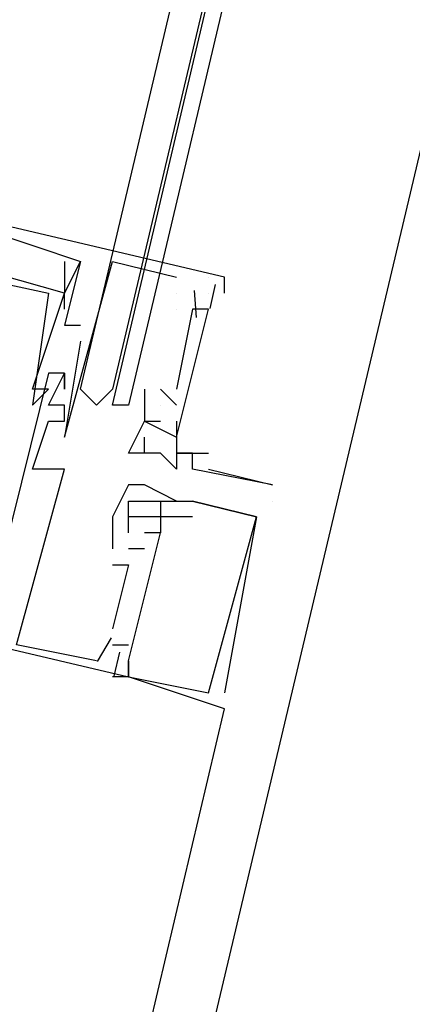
# Model space of a CAD drawing. Header units: feet. Extents: x -79 to 198, y -22 to 181.
# Tile 40 of 256: x 88.936 to 89.263, y 22.704 to 23.526. Entities that reach past the tile are written whole.
import ezdxf

# ---------------------------------------------------------------- set-up
doc = ezdxf.new("R2010")
doc.units = ezdxf.units.FT
doc.layers.add('A-LINEA', color=7, linetype='CONTINUOUS')

msp = doc.modelspace()

# ---------------------------------------------------------------- linework, layer by layer
at = {"layer": 'A-LINEA'}
for p, q in [((87.16, 14.5111), (90.12, 27.0044)), ((88.9733, 23.3244), (88.9733, 23.3244)), ((88.9733, 23.3244), (88.9733, 23.3244)), ((88.9733, 23.3244), (88.9733, 23.3244)), ((88.9733, 23.3244), (88.9733, 23.3244)), ((88.9733, 23.3244), (88.9733, 23.3244)), ((88.9733, 23.3244), (88.9733, 23.3244)), ((88.9867, 23.3244), (88.9867, 23.3244)), ((88.9867, 23.3244), (88.9867, 23.3244)), ((88.9867, 23.3244), (88.9867, 23.3244)), ((88.9867, 23.3244), (88.9867, 23.3244)), ((88.9867, 23.3244), (88.9867, 23.3244)), ((88.9867, 23.3244), (88.9867, 23.3244)), ((89.0133, 23.3244), (89.0133, 23.3244)), ((89.0133, 23.3244), (89.0133, 23.3244)), ((89.0133, 23.3244), (89.0133, 23.3244)), ((89.0667, 23.3111), (89.0667, 23.3111)), ((89.0667, 23.3111), (89.0667, 23.3111)), ((89.0667, 23.3111), (89.0667, 23.3111)), ((89.0933, 23.3111), (89.0933, 23.3111)), ((89.0933, 23.3111), (89.0933, 23.3111)), ((89.0933, 23.3111), (89.0933, 23.3111)), ((89.0933, 23.3111), (89.0933, 23.3111)), ((89.0933, 23.3111), (89.0933, 23.3111)), ((89.0933, 23.3111), (89.0933, 23.3111)), ((89.1067, 23.3111), (89.1067, 23.3111)), ((89.1067, 23.3111), (89.1067, 23.3111)), ((89.1067, 23.3111), (89.1067, 23.3111)), ((89.099, 23.3051), (89.0943, 23.285)), ((89.099, 23.3051), (89.0943, 23.285)), ((89.099, 23.3051), (89.0943, 23.285)), ((88.96, 23.2978), (88.96, 23.2978)), ((88.96, 23.2978), (88.96, 23.2978)), ((88.96, 23.2978), (88.96, 23.2978)), ((88.9733, 23.2978), (88.9733, 23.2978)), ((88.9733, 23.2978), (88.9733, 23.2978)), ((88.9733, 23.2978), (88.9733, 23.2978)), ((88.9733, 23.2978), (88.9733, 23.2978)), ((88.9733, 23.2978), (88.9733, 23.2978)), ((88.9733, 23.2978), (88.9733, 23.2978)), ((88.9733, 23.2978), (88.9733, 23.2978)), ((88.9733, 23.2978), (88.9733, 23.2978)), ((88.9733, 23.2978), (88.9733, 23.2978)), ((89.0667, 23.2978), (89.0667, 23.2978)), ((89.0667, 23.2978), (89.0667, 23.2978)), ((89.0667, 23.2978), (89.0667, 23.2978)), ((89.0667, 23.2978), (89.0667, 23.2978)), ((89.0667, 23.2978), (89.0667, 23.2978)), ((89.0667, 23.2978), (89.0667, 23.2978)), ((89.0813, 23.3002), (89.0829, 23.2776)), ((89.0813, 23.3002), (89.0829, 23.2776)), ((89.0813, 23.3002), (89.0829, 23.2776)), ((89.0933, 23.2978), (89.0933, 23.2978)), ((89.0933, 23.2978), (89.0933, 23.2978)), ((89.0933, 23.2978), (89.0933, 23.2978)), ((89.0933, 23.2978), (89.0933, 23.2978)), ((89.0933, 23.2978), (89.0933, 23.2978)), ((89.0933, 23.2978), (89.0933, 23.2978)), ((89.0933, 23.2978), (89.0933, 23.2978)), ((89.0933, 23.2978), (89.0933, 23.2978)), ((89.0933, 23.2978), (89.0933, 23.2978)), ((89.1067, 23.2978), (89.1067, 23.2978)), ((89.1067, 23.2978), (89.1067, 23.2978)), ((89.1067, 23.2978), (89.1067, 23.2978)), ((88.9733, 23.2844), (88.9733, 23.2844)), ((88.9733, 23.2844), (88.9733, 23.2844)), ((88.9733, 23.2844), (88.9733, 23.2844)), ((89.0667, 23.2844), (89.0667, 23.2844)), ((89.08, 23.2844), (89.0667, 23.2178)), ((89.0667, 23.2844), (89.0667, 23.2844)), ((89.08, 23.2844), (89.0667, 23.2178)), ((89.0667, 23.2844), (89.0667, 23.2844)), ((89.08, 23.2844), (89.0667, 23.2178)), ((89.08, 23.2844), (89.08, 23.2844)), ((89.08, 23.2844), (89.08, 23.2844)), ((89.08, 23.2844), (89.08, 23.2844)), ((89.08, 23.2844), (89.08, 23.2844)), ((89.08, 23.2844), (89.08, 23.2844)), ((89.08, 23.2844), (89.08, 23.2844)), ((89.0933, 23.2844), (89.0933, 23.2844)), ((89.0933, 23.2844), (89.0933, 23.2844)), ((89.0933, 23.2844), (89.0933, 23.2844)), ((89.0933, 23.2844), (89.0933, 23.2844)), ((89.0933, 23.2844), (89.0933, 23.2844)), ((89.0933, 23.2844), (89.0933, 23.2844)), ((88.9733, 23.2711), (88.9733, 23.2711)), ((88.9733, 23.2711), (88.9733, 23.2711)), ((88.9733, 23.2711), (88.9733, 23.2711)), ((88.9867, 23.2711), (88.9867, 23.2711)), ((88.9867, 23.2711), (88.9867, 23.2711)), ((88.9867, 23.2711), (88.9867, 23.2711)), ((88.9867, 23.2578), (88.9867, 23.2578)), ((88.9867, 23.2578), (88.9867, 23.2578)), ((88.9867, 23.2578), (88.9867, 23.2578)), ((88.96, 23.2311), (88.96, 23.2311)), ((88.96, 23.2311), (88.96, 23.2311)), ((88.96, 23.2311), (88.96, 23.2311)), ((88.9733, 23.2311), (88.9733, 23.2311)), ((88.9733, 23.2311), (88.9733, 23.2311)), ((88.9733, 23.2311), (88.9733, 23.2311)), ((88.9733, 23.2311), (88.9733, 23.2311)), ((88.9733, 23.2311), (88.9733, 23.2311)), ((88.9733, 23.2311), (88.9733, 23.2311)), ((88.9467, 23.2178), (88.9467, 23.2178)), ((88.9467, 23.2178), (88.9467, 23.2178)), ((88.9467, 23.2178), (88.9467, 23.2178)), ((88.96, 23.2178), (88.96, 23.2178)), ((88.96, 23.2178), (88.96, 23.2178)), ((88.96, 23.2178), (88.96, 23.2178)), ((88.9733, 23.2178), (88.9733, 23.2178)), ((88.9733, 23.2178), (88.9733, 23.2178)), ((88.9733, 23.2178), (88.9733, 23.2178)), ((89.04, 23.2178), (89.04, 23.2178)), ((89.04, 23.2178), (89.04, 23.2178)), ((89.04, 23.2178), (89.04, 23.2178)), ((89.0533, 23.2178), (89.0533, 23.2178)), ((89.0533, 23.2178), (89.0667, 23.2044)), ((89.0533, 23.2178), (89.0533, 23.2178)), ((89.0533, 23.2178), (89.0533, 23.2178)), ((89.0533, 23.2178), (89.0533, 23.2178)), ((89.0533, 23.2178), (89.0667, 23.2044)), ((89.0533, 23.2178), (89.0533, 23.2178)), ((89.0533, 23.2178), (89.0533, 23.2178)), ((89.0533, 23.2178), (89.0533, 23.2178)), ((89.0533, 23.2178), (89.0667, 23.2044)), ((89.0533, 23.2178), (89.0533, 23.2178)), ((89.0533, 23.2178), (89.0533, 23.2178)), ((89.0667, 23.2178), (89.0667, 23.2178)), ((89.0667, 23.2178), (89.0667, 23.2178)), ((89.0667, 23.2178), (89.0667, 23.2178)), ((88.9467, 23.2044), (88.9467, 23.2044)), ((88.9467, 23.2044), (88.9467, 23.2044)), ((88.9467, 23.2044), (88.9467, 23.2044)), ((88.96, 23.2044), (88.96, 23.2044)), ((88.96, 23.2044), (88.96, 23.2044)), ((88.96, 23.2044), (88.96, 23.2044)), ((88.9733, 23.2044), (88.9733, 23.2044)), ((88.9733, 23.2044), (88.9733, 23.2044)), ((88.9733, 23.2044), (88.9733, 23.2044)), ((89.0533, 23.2044), (89.0533, 23.2044)), ((89.0533, 23.2044), (89.0533, 23.2044)), ((89.0533, 23.2044), (89.0533, 23.2044)), ((89.0533, 23.2044), (89.0533, 23.2044)), ((89.0533, 23.2044), (89.0533, 23.2044)), ((89.0533, 23.2044), (89.0533, 23.2044)), ((89.0667, 23.2044), (89.0667, 23.2044)), ((89.0667, 23.2044), (89.0667, 23.2044)), ((89.0667, 23.2044), (89.0667, 23.2044)), ((88.96, 23.1911), (88.96, 23.1911)), ((88.96, 23.1911), (88.96, 23.1911)), ((88.96, 23.1911), (88.96, 23.1911)), ((88.9733, 23.1911), (88.9733, 23.1911)), ((88.9733, 23.1911), (88.9733, 23.1911)), ((88.9733, 23.1911), (88.9733, 23.1911)), ((89.04, 23.1911), (89.04, 23.1911)), ((89.04, 23.1911), (89.04, 23.1911)), ((89.04, 23.1911), (89.04, 23.1911)), ((89.04, 23.1911), (89.04, 23.1911)), ((89.04, 23.1911), (89.04, 23.1911)), ((89.0533, 23.1911), (89.0533, 23.1911)), ((89.0533, 23.1911), (89.0533, 23.1911)), ((89.0533, 23.1911), (89.0533, 23.1911)), ((89.0533, 23.1911), (89.0533, 23.1911)), ((89.0533, 23.1911), (89.0533, 23.1911)), ((89.0667, 23.1911), (89.0667, 23.1911)), ((89.0667, 23.1911), (89.0667, 23.1911)), ((89.0667, 23.1911), (89.0667, 23.1911)), ((89.0667, 23.1911), (89.0667, 23.1911)), ((89.0667, 23.1911), (89.0667, 23.1911)), ((89.0667, 23.1911), (89.0667, 23.1911)), ((89.0667, 23.1911), (89.0667, 23.1911)), ((88.9733, 23.1778), (88.9733, 23.1778)), ((88.9733, 23.1778), (88.9733, 23.1778)), ((88.9733, 23.1778), (88.9733, 23.1778)), ((89.04, 23.1778), (89.04, 23.1778)), ((89.0667, 23.1778), (89.0667, 23.1778)), ((89.0667, 23.1778), (89.0667, 23.1778)), ((89.0667, 23.1778), (89.0667, 23.1778)), ((89.0667, 23.1778), (89.0667, 23.1778)), ((89.0667, 23.1778), (89.0667, 23.1778)), ((89.0267, 23.1644), (89.0267, 23.1644)), ((89.04, 23.1644), (89.04, 23.1644)), ((89.04, 23.1644), (89.04, 23.1644)), ((89.0533, 23.1644), (89.0533, 23.1644)), ((89.0533, 23.1644), (89.0533, 23.1644)), ((89.0667, 23.1644), (89.0667, 23.1644)), ((89.0667, 23.1644), (89.0667, 23.1644)), ((89.0667, 23.1644), (89.0667, 23.1644)), ((89.08, 23.1644), (89.08, 23.1644)), ((89.0933, 23.1644), (89.0933, 23.1644)), ((89.0933, 23.1644), (89.0933, 23.1644)), ((88.9467, 23.1511), (88.9467, 23.1511)), ((88.9467, 23.1511), (88.9467, 23.1511)), ((88.9467, 23.1511), (88.9467, 23.1511)), ((88.96, 23.1511), (88.96, 23.1511)), ((88.96, 23.1511), (88.96, 23.1511)), ((88.96, 23.1511), (88.96, 23.1511)), ((88.9733, 23.1511), (88.9733, 23.1511)), ((88.9733, 23.1511), (88.9733, 23.1511)), ((88.9733, 23.1511), (88.9733, 23.1511)), ((89.0667, 23.1511), (89.0667, 23.1511)), ((89.08, 23.1511), (89.08, 23.1511)), ((89.0933, 23.1511), (89.0933, 23.1511)), ((89.0267, 23.1378), (89.0267, 23.1378)), ((89.0267, 23.1378), (89.0267, 23.1378)), ((89.0267, 23.1378), (89.0267, 23.1378)), ((89.04, 23.1378), (89.04, 23.1378)), ((89.04, 23.1378), (89.04, 23.1378)), ((89.04, 23.1378), (89.04, 23.1378)), ((89.1467, 23.1378), (89.1467, 23.1378)), ((89.0267, 23.1244), (89.0267, 23.1244)), ((89.0267, 23.1244), (89.0267, 23.1244)), ((89.0267, 23.1244), (89.0267, 23.1244)), ((89.0533, 23.1244), (89.0533, 23.1244)), ((89.0533, 23.1244), (89.0533, 23.1244)), ((89.0533, 23.1244), (89.0533, 23.1244)), ((89.0533, 23.1244), (89.0533, 23.1244)), ((89.0533, 23.1244), (89.0533, 23.1244)), ((89.0533, 23.1244), (89.0533, 23.1244)), ((89.0667, 23.1244), (89.0667, 23.1244)), ((89.0667, 23.1244), (89.0667, 23.1244)), ((89.0667, 23.1244), (89.0667, 23.1244)), ((89.0667, 23.1244), (89.0667, 23.1244)), ((89.0667, 23.1244), (89.0667, 23.1244)), ((89.0667, 23.1244), (89.0667, 23.1244)), ((89.0667, 23.1244), (89.0667, 23.1244)), ((89.0667, 23.1244), (89.0667, 23.1244)), ((89.0667, 23.1244), (89.0667, 23.1244)), ((89.08, 23.1244), (89.08, 23.1244)), ((89.08, 23.1244), (89.08, 23.1244)), ((89.08, 23.1244), (89.08, 23.1244)), ((89.08, 23.1244), (89.08, 23.1244)), ((89.08, 23.1244), (89.08, 23.1244)), ((89.08, 23.1244), (89.08, 23.1244)), ((89.08, 23.1244), (89.08, 23.1244)), ((89.08, 23.1244), (89.08, 23.1244)), ((89.08, 23.1244), (89.08, 23.1244)), ((89.1467, 23.1244), (89.1467, 23.1244)), ((89.0133, 23.1111), (89.0133, 23.0844)), ((89.0133, 23.1111), (89.0133, 23.1111)), ((89.0133, 23.1111), (89.0133, 23.1111)), ((89.0133, 23.1111), (89.0133, 23.0844)), ((89.0133, 23.1111), (89.0133, 23.1111)), ((89.0133, 23.1111), (89.0133, 23.1111)), ((89.0133, 23.1111), (89.0133, 23.0844)), ((89.0133, 23.1111), (89.0133, 23.1111)), ((89.0133, 23.1111), (89.0133, 23.1111)), ((89.0267, 23.0978), (89.0267, 23.1111)), ((89.0267, 23.1111), (89.0267, 23.1111)), ((89.0267, 23.1111), (89.0267, 23.1111)), ((89.0267, 23.1111), (89.0267, 23.1111)), ((89.0267, 23.0978), (89.0267, 23.1111)), ((89.0267, 23.1111), (89.0267, 23.1111)), ((89.0267, 23.1111), (89.0267, 23.1111)), ((89.0267, 23.1111), (89.0267, 23.1111)), ((89.0267, 23.0978), (89.0267, 23.1111)), ((89.0267, 23.1111), (89.0267, 23.1111)), ((89.0267, 23.1111), (89.0267, 23.1111)), ((89.0267, 23.1111), (89.0267, 23.1111)), ((89.04, 23.1111), (89.04, 23.1111)), ((89.04, 23.1111), (89.04, 23.1111)), ((89.04, 23.1111), (89.04, 23.1111)), ((89.0533, 23.1111), (89.0533, 23.1111)), ((89.0533, 23.1111), (89.0533, 23.1111)), ((89.0533, 23.1111), (89.0533, 23.1111)), ((89.08, 23.1111), (89.08, 23.1111)), ((89.08, 23.1111), (89.08, 23.1111)), ((89.08, 23.1111), (89.08, 23.1111)), ((89.1333, 23.1111), (89.1333, 23.1111)), ((89.1333, 23.1111), (89.1333, 23.1111)), ((89.1333, 23.1111), (89.1333, 23.1111)), ((89.1333, 23.1111), (89.1333, 23.1111)), ((89.1333, 23.1111), (89.1333, 23.1111)), ((89.1333, 23.1111), (89.1333, 23.1111)), ((89.0267, 23.0978), (89.0267, 23.0978)), ((89.0267, 23.0978), (89.0267, 23.0978)), ((89.0267, 23.0978), (89.0267, 23.0978)), ((89.04, 23.0978), (89.04, 23.0978)), ((89.04, 23.0978), (89.04, 23.0978)), ((89.04, 23.0978), (89.04, 23.0978)), ((89.04, 23.0978), (89.04, 23.0978)), ((89.04, 23.0978), (89.04, 23.0978)), ((89.04, 23.0978), (89.04, 23.0978)), ((89.0533, 23.0978), (89.0533, 23.0978)), ((89.0533, 23.0978), (89.0533, 23.0978)), ((89.0533, 23.0978), (89.0533, 23.0978)), ((89.0533, 23.0978), (89.0533, 23.0978)), ((89.0533, 23.0978), (89.0533, 23.0978)), ((89.0533, 23.0978), (89.0533, 23.0978)), ((89.0133, 23.0844), (89.0133, 23.0844)), ((89.0133, 23.0844), (89.0133, 23.0844)), ((89.0133, 23.0844), (89.0133, 23.0844)), ((89.04, 23.0844), (89.0267, 23.0844)), ((89.0267, 23.0844), (89.0267, 23.0844)), ((89.04, 23.0844), (89.0267, 23.0844)), ((89.0267, 23.0844), (89.0267, 23.0844)), ((89.04, 23.0844), (89.0267, 23.0844)), ((89.0267, 23.0844), (89.0267, 23.0844)), ((89.04, 23.0844), (89.04, 23.0844)), ((89.04, 23.0844), (89.04, 23.0844)), ((89.04, 23.0844), (89.04, 23.0844)), ((89.0133, 23.0711), (89.0133, 23.0711)), ((89.0133, 23.0711), (89.0133, 23.0711)), ((89.0133, 23.0711), (89.0133, 23.0711)), ((89.0267, 23.0711), (89.0267, 23.0711)), ((89.0267, 23.0711), (89.0267, 23.0711)), ((89.0267, 23.0711), (89.0267, 23.0711)), ((89.0133, 23.0178), (89.0133, 23.0178)), ((89.0133, 23.0178), (89.0133, 23.0178)), ((89.0133, 23.0178), (89.0133, 23.0178)), ((89.0121, 23.0102), (89.0006, 22.9906)), ((89.0121, 23.0102), (89.0006, 22.9906)), ((89.0121, 23.0102), (89.0006, 22.9906)), ((89.0133, 23.0044), (89.0267, 23.0044)), ((89.0133, 23.0044), (89.0133, 23.0044)), ((89.0133, 23.0044), (89.0133, 23.0044)), ((89.0133, 23.0044), (89.0267, 23.0044)), ((89.0133, 23.0044), (89.0133, 23.0044)), ((89.0133, 23.0044), (89.0133, 23.0044)), ((89.0133, 23.0044), (89.0267, 23.0044)), ((89.0133, 23.0044), (89.0133, 23.0044)), ((89.0133, 23.0044), (89.0133, 23.0044)), ((89.019, 22.9984), (89.0143, 22.9784)), ((89.019, 22.9984), (89.0143, 22.9784)), ((89.019, 22.9984), (89.0143, 22.9784)), ((89.0267, 23.0044), (89.0267, 23.0044)), ((89.0267, 23.0044), (89.0267, 23.0044)), ((89.0267, 23.0044), (89.0267, 23.0044)), ((89, 22.9911), (89, 22.9911)), ((89, 22.9911), (89, 22.9911)), ((89, 22.9911), (89, 22.9911)), ((89.0267, 22.9911), (89.0267, 22.9911)), ((89.0267, 22.9911), (89.0267, 22.9911)), ((89.0267, 22.9911), (89.0267, 22.9911)), ((89.0267, 22.9911), (89.0267, 22.9911)), ((89.0267, 22.9911), (89.0267, 22.9911)), ((89.0267, 22.9911), (89.0267, 22.9911)), ((89.0267, 22.9911), (89.0267, 22.9911)), ((89.0267, 22.9911), (89.0267, 22.9911)), ((89.0267, 22.9911), (89.0267, 22.9911)), ((89.0267, 22.9911), (89.0267, 22.9911)), ((89.0267, 22.9911), (89.0267, 22.9911)), ((89.0267, 22.9911), (89.0267, 22.9911)), ((89.0267, 22.9778), (89.0133, 22.9778)), ((89.0133, 22.9778), (89.0133, 22.9778)), ((89.0267, 22.9778), (89.0133, 22.9778)), ((89.0133, 22.9778), (89.0133, 22.9778)), ((89.0267, 22.9778), (89.0133, 22.9778)), ((89.0133, 22.9778), (89.0133, 22.9778)), ((89.0267, 22.9778), (89.0267, 22.9778)), ((89.0267, 22.9778), (89.0267, 22.9778)), ((89.0267, 22.9778), (89.0267, 22.9778)), ((89.0267, 22.9778), (89.0267, 22.9778)), ((89.0267, 22.9778), (89.0267, 22.9778)), ((89.0267, 22.9778), (89.0267, 22.9778)), ((89.0267, 22.9778), (89.0267, 22.9778)), ((89.0267, 22.9778), (89.0267, 22.9778)), ((89.0267, 22.9778), (89.0267, 22.9778)), ((89.0267, 22.9778), (89.0267, 22.9778)), ((89.0267, 22.9778), (89.0267, 22.9778)), ((89.0267, 22.9778), (89.0267, 22.9778)), ((89.0933, 22.9644), (89.0933, 22.9644)), ((89.0933, 22.9644), (89.0933, 22.9644)), ((89.0933, 22.9644), (89.0933, 22.9644)), ((89.1067, 22.9644), (89.1067, 22.9644)), ((89.1067, 22.9644), (89.1067, 22.9644)), ((89.1067, 22.9644), (89.1067, 22.9644)), ((87.3867, 15.6711), (89.1067, 22.9511)), ((89.1067, 22.9511), (89.1067, 22.9511)), ((89.1067, 22.9511), (89.1067, 22.9511)), ((89.1067, 22.9511), (89.1067, 22.9511))]:
    msp.add_line(p, q, dxfattribs=at)
for points in [[(89.8667, 26.8844), (89.88, 26.8844), (89.0133, 23.2178), (89, 23.2044), (88.9867, 23.2178), (89.8533, 26.8844), (89.8667, 26.8844)], [(89.8933, 26.8711), (89.0267, 23.2044), (89.0133, 23.2044), (89.88, 26.8844), (89.8933, 26.8844), (89.8933, 26.8711)], [(89.1067, 23.2978), (89.1067, 23.3111), (88.4267, 23.4711), (88.3867, 23.3111), (88.4, 23.3111)], [(89.1067, 23.2978), (89.1067, 23.3111), (88.4267, 23.4711), (88.3867, 23.3111), (88.4, 23.3111)], [(89.1067, 23.2978), (89.1067, 23.3111), (88.4267, 23.4711), (88.3867, 23.3111), (88.4, 23.3111)], [(88.44, 23.4311), (88.4667, 23.4311), (88.44, 23.3378), (88.44, 23.3244), (88.4667, 23.4044), (88.96, 23.2978), (88.9467, 23.2044), (88.9467, 23.2044), (88.96, 23.2178), (88.9467, 23.2178), (88.9733, 23.2978)], [(88.44, 23.4311), (88.4667, 23.4311), (88.44, 23.3378), (88.44, 23.3244), (88.4667, 23.4044), (88.96, 23.2978), (88.9467, 23.2044), (88.9467, 23.2044), (88.96, 23.2178), (88.9467, 23.2178), (88.9733, 23.2978)], [(88.44, 23.4311), (88.4667, 23.4311), (88.44, 23.3378), (88.44, 23.3244), (88.4667, 23.4044), (88.96, 23.2978), (88.9467, 23.2044), (88.9467, 23.2044), (88.96, 23.2178), (88.9467, 23.2178), (88.9733, 23.2978)], [(88.44, 23.3644), (88.4267, 23.3644), (88.4, 23.2844), (88.3867, 23.2844), (88.3467, 23.1378), (89.0267, 22.9778)], [(88.44, 23.3644), (88.4267, 23.3644), (88.4, 23.2844), (88.3867, 23.2844), (88.3467, 23.1378), (89.0267, 22.9778)], [(88.44, 23.3644), (88.4267, 23.3644), (88.4, 23.2844), (88.3867, 23.2844), (88.3467, 23.1378), (89.0267, 22.9778)], [(88.9067, 23.3511), (88.9867, 23.3244), (88.9733, 23.2711), (88.9867, 23.2711)], [(88.9067, 23.3511), (88.9867, 23.3244), (88.9733, 23.2711), (88.9867, 23.2711)], [(88.9067, 23.3511), (88.9867, 23.3244), (88.9733, 23.2711), (88.9867, 23.2711)], [(88.9733, 23.3244), (88.9733, 23.2978), (88.88, 23.3244), (88.88, 23.3378), (88.8933, 23.3378)], [(88.9733, 23.3244), (88.9733, 23.2978), (88.88, 23.3244), (88.88, 23.3378), (88.8933, 23.3378)], [(88.9733, 23.3244), (88.9733, 23.2978), (88.88, 23.3244), (88.88, 23.3378), (88.8933, 23.3378)], [(88.9867, 23.2578), (88.9733, 23.1778), (89.0133, 23.3244), (89.0667, 23.3111)], [(88.9733, 23.2844), (88.9733, 23.2978), (88.9867, 23.3244)], [(88.9867, 23.2578), (88.9733, 23.1778), (89.0133, 23.3244), (89.0667, 23.3111)], [(88.9733, 23.2844), (88.9733, 23.2978), (88.9867, 23.3244)], [(88.9867, 23.2578), (88.9733, 23.1778), (89.0133, 23.3244), (89.0667, 23.3111)], [(88.9733, 23.2844), (88.9733, 23.2978), (88.9867, 23.3244)], [(89.0667, 23.1778), (89.0933, 23.2844), (89.08, 23.2844)], [(89.0667, 23.1778), (89.0933, 23.2844), (89.08, 23.2844)], [(89.0667, 23.1778), (89.0933, 23.2844), (89.08, 23.2844)], [(89, 22.9911), (88.9333, 23.0044), (88.9733, 23.1511), (88.96, 23.1511), (88.9467, 23.1511), (88.96, 23.1911), (88.9733, 23.1911), (88.9733, 23.2044), (88.96, 23.2044), (88.9733, 23.2311), (88.9733, 23.2178), (88.9733, 23.2311), (88.96, 23.2311), (88.9067, 23.0178), (88.8267, 23.0311), (88.8267, 23.0578), (88.8133, 23.0578), (88.8267, 23.0578), (88.8133, 23.0311), (88.3733, 23.1378), (88.3733, 23.1644)], [(89, 22.9911), (88.9333, 23.0044), (88.9733, 23.1511), (88.96, 23.1511), (88.9467, 23.1511), (88.96, 23.1911), (88.9733, 23.1911), (88.9733, 23.2044), (88.96, 23.2044), (88.9733, 23.2311), (88.9733, 23.2178), (88.9733, 23.2311), (88.96, 23.2311), (88.9067, 23.0178), (88.8267, 23.0311), (88.8267, 23.0578), (88.8133, 23.0578), (88.8267, 23.0578), (88.8133, 23.0311), (88.3733, 23.1378), (88.3733, 23.1644)], [(89, 22.9911), (88.9333, 23.0044), (88.9733, 23.1511), (88.96, 23.1511), (88.9467, 23.1511), (88.96, 23.1911), (88.9733, 23.1911), (88.9733, 23.2044), (88.96, 23.2044), (88.9733, 23.2311), (88.9733, 23.2178), (88.9733, 23.2311), (88.96, 23.2311), (88.9067, 23.0178), (88.8267, 23.0311), (88.8267, 23.0578), (88.8133, 23.0578), (88.8267, 23.0578), (88.8133, 23.0311), (88.3733, 23.1378), (88.3733, 23.1644)], [(89.04, 23.2178), (89.04, 23.1911), (89.0533, 23.1911)], [(89.04, 23.2178), (89.04, 23.1911), (89.0533, 23.1911)], [(89.04, 23.2178), (89.04, 23.1911), (89.0533, 23.1911)], [(89.0933, 23.1511), (89.1467, 23.1378), (89.1467, 23.1378), (89.08, 23.1511), (89.08, 23.1644), (89.0667, 23.1644), (89.0667, 23.1511), (89.0533, 23.1644), (89.04, 23.1644), (89.0267, 23.1644), (89.04, 23.1911), (89.04, 23.1911), (89.04, 23.1911), (89.04, 23.1911), (89.04, 23.1911)], [(89.04, 23.1911), (89.0667, 23.1778), (89.0667, 23.1644)], [(89.0667, 23.1911), (89.0667, 23.1911), (89.0667, 23.1911), (89.0667, 23.1778), (89.0667, 23.1644), (89.0667, 23.1644), (89.0933, 23.1644)], [(89.0533, 23.1644), (89.04, 23.1644), (89.04, 23.1778)], [(89.0933, 23.1644), (89.0933, 23.1644), (89.0933, 23.1644), (89.0933, 23.1644)], [(89.0667, 23.1244), (89.04, 23.1378), (89.0267, 23.1378), (89.0133, 23.1111)], [(89.0667, 23.1244), (89.04, 23.1378), (89.0267, 23.1378), (89.0133, 23.1111)], [(89.0667, 23.1244), (89.04, 23.1378), (89.0267, 23.1378), (89.0133, 23.1111)], [(89.08, 23.1111), (89.08, 23.1111), (89.08, 23.1111), (89.08, 23.1111), (89.0533, 23.1111), (89.0533, 23.1111), (89.0267, 23.1111), (89.0267, 23.1244), (89.0533, 23.1244), (89.0533, 23.1111)], [(89.1067, 22.9511), (89.0267, 22.9778), (89.0267, 22.9911), (89.0267, 22.9778), (89.0933, 22.9644), (89.0933, 22.9644), (89.1333, 23.1111), (89.1333, 23.1111), (89.08, 23.1244)], [(89.08, 23.1111), (89.08, 23.1111), (89.08, 23.1111), (89.08, 23.1111), (89.0533, 23.1111), (89.0533, 23.1111), (89.0267, 23.1111), (89.0267, 23.1244), (89.0533, 23.1244), (89.0533, 23.1111)], [(89.1067, 22.9511), (89.0267, 22.9778), (89.0267, 22.9911), (89.0267, 22.9778), (89.0933, 22.9644), (89.0933, 22.9644), (89.1333, 23.1111), (89.1333, 23.1111), (89.08, 23.1244)], [(89.08, 23.1111), (89.08, 23.1111), (89.08, 23.1111), (89.08, 23.1111), (89.0533, 23.1111), (89.0533, 23.1111), (89.0267, 23.1111), (89.0267, 23.1244), (89.0533, 23.1244), (89.0533, 23.1111)], [(89.1067, 22.9511), (89.0267, 22.9778), (89.0267, 22.9911), (89.0267, 22.9778), (89.0933, 22.9644), (89.0933, 22.9644), (89.1333, 23.1111), (89.1333, 23.1111), (89.08, 23.1244)], [(89.0533, 23.1244), (89.0667, 23.1244), (89.08, 23.1244), (89.1333, 23.1111), (89.1067, 22.9644), (89.1067, 22.9644)], [(89.0533, 23.1244), (89.0667, 23.1244), (89.08, 23.1244), (89.1333, 23.1111), (89.1067, 22.9644), (89.1067, 22.9644)], [(89.0533, 23.1244), (89.0667, 23.1244), (89.08, 23.1244), (89.1333, 23.1111), (89.1067, 22.9644), (89.1067, 22.9644)], [(89.04, 23.1111), (89.0267, 23.1111), (89.0267, 23.1111), (89.0267, 23.1111), (89.0267, 23.1111), (89.0267, 23.1111)], [(89.04, 23.1111), (89.0267, 23.1111), (89.0267, 23.1111), (89.0267, 23.1111), (89.0267, 23.1111), (89.0267, 23.1111)], [(89.04, 23.1111), (89.0267, 23.1111), (89.0267, 23.1111), (89.0267, 23.1111), (89.0267, 23.1111), (89.0267, 23.1111)], [(89.0533, 23.1111), (89.0533, 23.0978), (89.04, 23.0978), (89.04, 23.0978), (89.04, 23.0978)], [(89.0533, 23.1111), (89.0533, 23.0978), (89.04, 23.0978), (89.04, 23.0978), (89.04, 23.0978)], [(89.0533, 23.1111), (89.0533, 23.0978), (89.04, 23.0978), (89.04, 23.0978), (89.04, 23.0978)], [(89.0267, 22.9911), (89.0533, 23.0978), (89.04, 23.0978)], [(89.0267, 22.9911), (89.0533, 23.0978), (89.04, 23.0978)], [(89.0267, 22.9911), (89.0533, 23.0978), (89.04, 23.0978)], [(89.0133, 23.0711), (89.0267, 23.0711), (89.0133, 23.0178)], [(89.0133, 23.0711), (89.0267, 23.0711), (89.0133, 23.0178)], [(89.0133, 23.0711), (89.0267, 23.0711), (89.0133, 23.0178)]]:
    msp.add_lwpolyline(points, dxfattribs=at)

doc.saveas('drawing.dxf')
